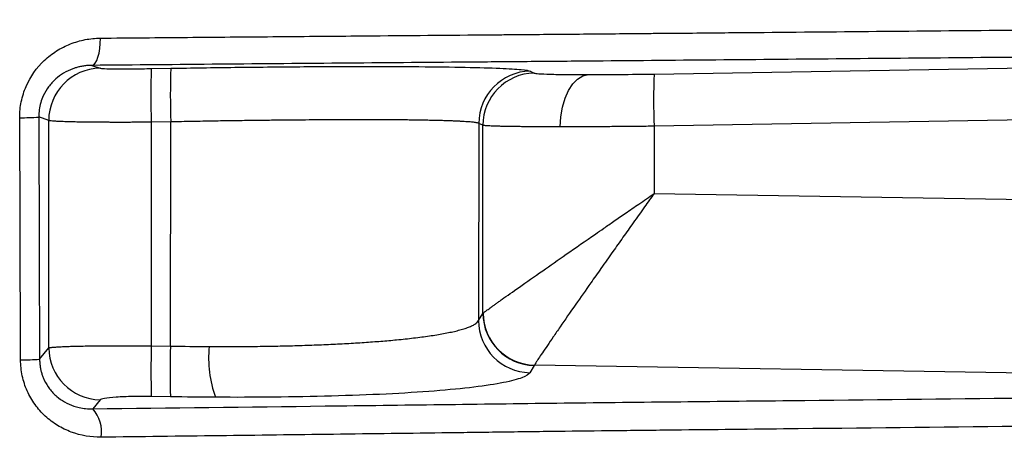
# Model space of a CAD drawing. Header units: millimetres. Extents: x 5 to 597, y 5 to 415.
# Tile 90 of 136: x 336.28 to 341.92, y 317.23 to 319.63. Entities that reach past the tile are written whole.
import ezdxf

# ---------------------------------------------------------------- set-up
doc = ezdxf.new("R2010")
doc.units = ezdxf.units.MM

msp = doc.modelspace()

# ---------------------------------------------------------------- linework, layer by layer
at = {"color": 7, "linetype": 'Continuous', "lineweight": 25}
for p, q in [((339.9133, 319.3146), (348.6238, 319.4628)), ((336.6907, 319.3642), (336.7366, 319.3478)), ((337.0307, 319.3456), (337.1424, 319.3475)), ((339.2029, 319.3314), (339.2265, 319.32)), ((348.6238, 319.1629), (339.9133, 319.0148)), ((336.4426, 319.0474), (336.3852, 319.0679)), ((336.4426, 317.743), (336.4426, 319.0474)), ((337.1424, 319.0398), (337.0307, 319.0379)), ((337.1406, 317.7532), (337.1424, 319.0398)), ((337.0307, 319.0379), (337.0307, 317.755)), ((338.9086, 319.0315), (338.907, 317.8994)), ((338.9322, 319.0202), (338.9086, 319.0315)), ((338.9322, 317.941), (338.9322, 319.0202)), ((339.9133, 319.0148), (339.9133, 318.6283)), ((339.9133, 318.6283), (348.6238, 318.489)), ((338.907, 317.8994), (338.9322, 317.941)), ((336.3903, 317.6782), (336.4426, 317.743)), ((337.0307, 317.755), (337.1406, 317.7532)), ((339.2265, 317.6422), (339.2014, 317.6006)), ((347.3834, 317.5128), (339.2273, 317.6433)), ((337.1406, 317.4623), (337.0307, 317.464)), ((336.7366, 317.4447), (336.6952, 317.3935))]:
    msp.add_line(p, q, dxfattribs=at)
at = {"color": 7, "linetype": 'Continuous', "lineweight": 25, "flags": 128}
for points in [[(336.6907, 319.3642), (336.7003, 319.368), (336.7094, 319.3774), (336.7177, 319.392), (336.725, 319.4114), (336.7309, 319.4349), (336.7353, 319.4615), (336.738, 319.4904), (336.7389, 319.5205)], [(339.376, 319.0113), (339.3791, 319.0687), (339.3882, 319.1239), (339.403, 319.175), (339.4229, 319.2201), (339.4473, 319.2574), (339.4751, 319.2857), (339.5055, 319.3038), (339.5372, 319.3112)], [(336.2811, 317.6742), (336.2784, 318.4524), (336.2762, 319.0639)], [(336.3852, 319.0679), (336.3881, 318.2897), (336.3903, 317.6782)]]:
    msp.add_lwpolyline(points, dxfattribs=at)
at = {"color": 7, "linetype": 'Continuous', "lineweight": 25}
for centre, radius, start, end in [((336.7428, 319.0477), 0.3002, 91.1804, 180.0467), ((341.6309, 319.1918), 4.6028, 178.0845, 181.9155), ((341.7426, 319.1937), 4.6028, 178.0845, 181.9155), ((339.2088, 319.0312), 0.3002, 91.1198, 179.9405), ((339.2324, 319.0199), 0.3002, 91.1198, 179.9405), ((344.4773, 319.1647), 4.5665, 178.1185, 181.8815), ((336.2893, 320.1951), 1.1313, 269.3349, 274.8627), ((339.233, 317.9429), 0.3008, 180.3694, 268.769), ((339.2344, 317.9444), 0.3012, 180.439, 268.636), ((339.2078, 317.9014), 0.3008, 180.3694, 268.769), ((336.7438, 317.7458), 0.3012, 180.5419, 268.6394), ((342.1897, 317.6095), 5.1611, 178.3847, 181.6153), ((342.2996, 317.6077), 5.1611, 178.3847, 181.6153), ((338.0179, 317.686), 0.6586, 174.3671, 200.1105), ((336.2943, 318.8079), 1.1337, 269.3342, 274.8581), ((336.549, 317.2619), 0.1967, 350.7973, 41.9714)]:
    msp.add_arc(centre, radius, start, end, dxfattribs=at)
for points, knots in [([(336.7389, 319.5205), (336.9057, 319.5219), (337.2357, 319.5248), (337.7246, 319.5291), (338.2907, 319.5339), (338.724, 319.5376), (339.0283, 319.5402), (339.1502, 319.5412), (339.3638, 319.543), (339.6087, 319.5453), (339.8216, 319.547), (339.9444, 319.5485), (340.0697, 319.5492), (340.2251, 319.5508), (340.5936, 319.5541), (341.3894, 319.5615), (342.8408, 319.5746), (344.6992, 319.5914), (346.6615, 319.6092), (347.91, 319.6208), (348.5051, 319.6263)], [0, 0, 0, 0, 0.0425932, 0.0842648, 0.124993, 0.187492, 0.1953122, 0.2031171, 0.2187415, 0.2499897, 0.2656145, 0.2729702, 0.2812397, 0.2974872, 0.3124907, 0.3749917, 0.4999934, 0.6820661, 0.8484666, 1, 1, 1, 1]), ([(336.2762, 319.0639), (336.2761, 319.095), (336.2792, 319.1256), (336.2916, 319.1857), (336.301, 319.2155), (336.3375, 319.2997), (336.3736, 319.3505), (336.4388, 319.4124), (336.4627, 319.431), (336.5131, 319.4629), (336.5394, 319.4762), (336.5942, 319.4979), (336.6229, 319.5062), (336.6804, 319.5173), (336.7095, 319.5202), (336.7389, 319.5205)], [0, 0, 0, 0, 0.125, 0.125, 0.25, 0.25, 0.5, 0.5, 0.625, 0.625, 0.75, 0.75, 0.875, 0.875, 1, 1, 1, 1]), ([(348.4583, 319.4675), (346.4939, 319.45), (344.5325, 319.4327), (342.0782, 319.411), (341.5872, 319.4066), (340.8504, 319.4), (340.6048, 319.3978), (340.1134, 319.3934), (339.8675, 319.3912), (339.4996, 319.388), (339.3771, 319.3869), (339.1327, 319.3848), (339.0108, 319.3838), (338.6454, 319.3808), (338.4016, 319.3788), (337.6694, 319.3726), (337.1804, 319.3684), (336.6907, 319.3642)], [0, 0, 0, 0, 0.5, 0.5, 0.625, 0.625, 0.6875, 0.6875, 0.75, 0.75, 0.78125, 0.78125, 0.8125, 0.8125, 0.875, 0.875, 1, 1, 1, 1]), ([(336.6907, 319.3642), (336.6822, 319.364), (336.6657, 319.3636), (336.6419, 319.3606), (336.62, 319.3564), (336.6, 319.3511), (336.5687, 319.3407), (336.5284, 319.3214), (336.4808, 319.2865), (336.4409, 319.2431), (336.4128, 319.196), (336.3961, 319.1511), (336.3868, 319.1101), (336.3858, 319.0823), (336.3852, 319.0684)], [0, 0, 0, 0, 0.0579, 0.111911, 0.162037, 0.208283, 0.250657, 0.382155, 0.500539, 0.629412, 0.750053, 0.834189, 0.917292, 1, 1, 1, 1]), ([(336.7366, 319.3478), (336.739, 319.347), (336.7474, 319.3462), (336.7785, 319.3449), (336.8012, 319.3445), (336.8576, 319.3441), (336.8911, 319.3441), (336.9609, 319.3446), (336.9969, 319.3451), (337.0307, 319.3456)], [0, 0, 0, 0, 0.25, 0.25, 0.5, 0.5, 0.75, 0.75, 1, 1, 1, 1]), ([(337.1424, 319.3475), (337.2617, 319.3496), (337.385, 319.3514), (337.6338, 319.3545), (337.7595, 319.3557), (338.0061, 319.3574), (338.127, 319.3579), (338.3567, 319.3581), (338.4654, 319.3577), (338.6637, 319.3562), (338.7534, 319.355), (338.9091, 319.3518), (338.9751, 319.3498), (339.0818, 319.3453), (339.1226, 319.3428), (339.18, 319.3373), (339.1967, 319.3344), (339.2029, 319.3314)], [0, 0, 0, 0, 0.125, 0.125, 0.25, 0.25, 0.375, 0.375, 0.5, 0.5, 0.625, 0.625, 0.75, 0.75, 0.875, 0.875, 1, 1, 1, 1]), ([(339.2265, 319.32), (339.2293, 319.3187), (339.238, 319.3175), (339.2683, 319.3152), (339.2899, 319.3143), (339.3446, 319.3127), (339.3777, 319.3121), (339.4522, 319.3113), (339.4937, 319.3112), (339.5372, 319.3112)], [0, 0, 0, 0, 0.25, 0.25, 0.5, 0.5, 0.75, 0.75, 1, 1, 1, 1]), ([(339.5372, 319.3112), (339.5919, 319.3112), (339.6529, 319.3114), (339.7808, 319.3126), (339.8477, 319.3135), (339.9133, 319.3146)], [0, 0, 0, 0, 0.5, 0.5, 1, 1, 1, 1]), ([(337.0307, 319.0379), (337.0188, 319.0378), (336.9953, 319.0377), (336.9608, 319.0375), (336.9275, 319.0373), (336.8957, 319.0372), (336.8653, 319.0372), (336.8364, 319.0372), (336.809, 319.0372), (336.7832, 319.0373), (336.7588, 319.0374), (336.7359, 319.0376), (336.7145, 319.0377), (336.6946, 319.0379), (336.676, 319.0381), (336.6588, 319.0383), (336.643, 319.0385), (336.6166, 319.0389), (336.5816, 319.0396), (336.5421, 319.0406), (336.5089, 319.0418), (336.4824, 319.0431), (336.4625, 319.0444), (336.4486, 319.0459), (336.4446, 319.0469), (336.4426, 319.0474)], [0, 0, 0, 0, 0.04019, 0.07919, 0.116998, 0.153615, 0.18904, 0.223275, 0.256318, 0.28817, 0.318831, 0.3483, 0.376579, 0.403665, 0.429561, 0.454265, 0.477778, 0.500099, 0.575111, 0.648924, 0.721538, 0.792952, 0.863168, 0.932183, 1, 1, 1, 1]), ([(338.9086, 319.0315), (338.9073, 319.0321), (338.9048, 319.0331), (338.8984, 319.0345), (338.89, 319.0359), (338.8794, 319.0373), (338.8667, 319.0386), (338.8518, 319.0399), (338.8347, 319.0411), (338.8154, 319.0423), (338.7938, 319.0434), (338.77, 319.0445), (338.744, 319.0455), (338.7157, 319.0464), (338.6851, 319.0473), (338.6523, 319.0481), (338.6173, 319.0489), (338.5801, 319.0495), (338.5407, 319.0501), (338.4991, 319.0507), (338.4554, 319.0511), (338.4095, 319.0515), (338.3614, 319.0517), (338.3101, 319.0519), (338.2544, 319.052), (338.1935, 319.052), (338.1271, 319.0518), (338.0551, 319.0515), (337.9771, 319.0511), (337.8932, 319.0505), (337.8033, 319.0497), (337.7072, 319.0487), (337.6052, 319.0475), (337.4973, 319.046), (337.3837, 319.0443), (337.2648, 319.0422), (337.1837, 319.0406), (337.1424, 319.0398)], [0, 0, 0, 0, 0.022498, 0.045127, 0.067887, 0.090778, 0.1138, 0.136953, 0.160237, 0.183652, 0.207199, 0.230876, 0.254684, 0.278624, 0.302695, 0.326897, 0.351229, 0.375694, 0.400289, 0.425015, 0.449873, 0.474862, 0.499982, 0.52555, 0.552679, 0.581369, 0.611621, 0.643434, 0.676808, 0.711744, 0.74824, 0.786298, 0.825916, 0.867096, 0.909836, 0.954138, 1, 1, 1, 1]), ([(339.376, 319.0113), (339.3636, 319.0113), (339.3385, 319.0113), (339.3024, 319.0114), (339.2671, 319.0115), (339.2331, 319.0117), (339.2002, 319.0119), (339.1687, 319.0122), (339.1386, 319.0125), (339.1101, 319.0129), (339.0833, 319.0133), (339.0583, 319.0138), (339.0352, 319.0143), (339.0141, 319.0148), (338.9952, 319.0154), (338.9784, 319.0161), (338.9641, 319.0168), (338.9521, 319.0176), (338.9427, 319.0184), (338.9357, 319.0193), (338.9333, 319.0199), (338.9322, 319.0202)], [0, 0, 0, 0, 0.048692, 0.097821, 0.147388, 0.197393, 0.247835, 0.298715, 0.350032, 0.401788, 0.453981, 0.506612, 0.55968, 0.613187, 0.667132, 0.721515, 0.776336, 0.831594, 0.887291, 0.943427, 1, 1, 1, 1]), ([(339.9133, 319.0148), (339.8983, 319.0146), (339.8684, 319.0143), (339.8237, 319.0138), (339.7794, 319.0134), (339.7356, 319.013), (339.6924, 319.0126), (339.6498, 319.0123), (339.6079, 319.012), (339.5669, 319.0118), (339.5267, 319.0116), (339.4874, 319.0115), (339.4492, 319.0114), (339.4119, 319.0113), (339.388, 319.0113), (339.376, 319.0113)], [0, 0, 0, 0, 0.078918, 0.157503, 0.235755, 0.313675, 0.391263, 0.468518, 0.54544, 0.622031, 0.698289, 0.774215, 0.849808, 0.92507, 1, 1, 1, 1]), ([(338.9332, 317.9421), (338.9343, 317.943), (338.9365, 317.9448), (338.9418, 317.9489), (338.9486, 317.9541), (338.957, 317.9604), (338.9671, 317.9678), (338.9788, 317.9763), (338.9921, 317.986), (339.0071, 317.9967), (339.0237, 318.0086), (339.0634, 318.0369), (339.1408, 318.0918), (339.2671, 318.1802), (339.4149, 318.2835), (339.5357, 318.3672), (339.6282, 318.4315), (339.6855, 318.4713), (339.7526, 318.5177), (339.8296, 318.5707), (339.8844, 318.6084), (339.9133, 318.6283)], [0, 0, 0, 0, 0.024158, 0.048475, 0.072967, 0.097654, 0.122551, 0.147675, 0.173043, 0.19867, 0.224571, 0.250762, 0.370128, 0.500496, 0.616948, 0.749507, 0.78602, 0.829325, 0.879423, 0.936315, 1, 1, 1, 1]), ([(339.9133, 318.6283), (339.9047, 318.6162), (339.8864, 318.5906), (339.8578, 318.5503), (339.8264, 318.5062), (339.7851, 318.448), (339.7349, 318.3768), (339.6729, 318.2897), (339.6112, 318.202), (339.5392, 318.0997), (339.4582, 317.9839), (339.3869, 317.8812), (339.335, 317.8059), (339.3006, 317.7556), (339.2722, 317.7136), (339.2522, 317.6835), (339.2394, 317.6635), (339.2313, 317.6505), (339.2286, 317.6457), (339.2273, 317.6433)], [0, 0, 0, 0, 0.027067, 0.056976, 0.089787, 0.125562, 0.187457, 0.250319, 0.325967, 0.393482, 0.499448, 0.623837, 0.688116, 0.749331, 0.813206, 0.87485, 0.917093, 0.958817, 1, 1, 1, 1]), ([(337.3625, 317.7506), (337.3821, 317.7505), (337.4214, 317.7504), (337.4801, 317.7504), (337.5387, 317.7507), (337.597, 317.7512), (337.655, 317.7519), (337.7127, 317.7528), (337.7699, 317.7539), (337.8265, 317.7553), (337.8826, 317.7569), (337.938, 317.7587), (337.9927, 317.7608), (338.0465, 317.763), (338.0994, 317.7655), (338.1513, 317.7682), (338.2022, 317.7712), (338.2519, 317.7744), (338.3003, 317.7778), (338.3475, 317.7814), (338.3933, 317.7852), (338.4576, 317.7911), (338.5376, 317.7997), (338.628, 317.8116), (338.7095, 317.8249), (338.768, 317.8373), (338.8092, 317.848), (338.8376, 317.8569), (338.8627, 317.8665), (338.8833, 317.8768), (338.8992, 317.8878), (338.9044, 317.8955), (338.907, 317.8994)], [0, 0, 0, 0, 0.023924, 0.0479519, 0.0720841, 0.0963212, 0.1206636, 0.1451119, 0.1696664, 0.1943278, 0.2190964, 0.2439728, 0.2689573, 0.2940504, 0.3192525, 0.3445642, 0.3699858, 0.3955177, 0.4211603, 0.4469142, 0.4727796, 0.4987571, 0.5597954, 0.6231269, 0.6887552, 0.7566837, 0.7922066, 0.8297412, 0.8692876, 0.9108461, 0.9544169, 1, 1, 1, 1]), ([(336.4426, 317.743), (336.4436, 317.7433), (336.4456, 317.744), (336.451, 317.745), (336.458, 317.7459), (336.4666, 317.7468), (336.4767, 317.7476), (336.488, 317.7484), (336.5006, 317.7491), (336.5141, 317.7498), (336.5286, 317.7505), (336.5439, 317.7511), (336.5598, 317.7517), (336.5763, 317.7522), (336.5932, 317.7526), (336.6104, 317.7531), (336.6377, 317.7537), (336.6769, 317.7543), (336.7305, 317.755), (336.7872, 317.7554), (336.8462, 317.7556), (336.907, 317.7556), (336.9686, 317.7554), (337.01, 317.7551), (337.0307, 317.755)], [0, 0, 0, 0, 0.039125, 0.077426, 0.114903, 0.151555, 0.187382, 0.222385, 0.256564, 0.289919, 0.32245, 0.354156, 0.385038, 0.415097, 0.444332, 0.472743, 0.50033, 0.57356, 0.64617, 0.718163, 0.789539, 0.860303, 0.930455, 1, 1, 1, 1]), ([(336.7432, 317.2305), (336.6846, 317.2298), (336.6272, 317.2395), (336.5447, 317.2702), (336.5185, 317.2829), (336.4687, 317.3133), (336.4449, 317.3311), (336.4011, 317.3715), (336.3814, 317.3936), (336.3466, 317.442), (336.3313, 317.4685), (336.3067, 317.5239), (336.2974, 317.5526), (336.2845, 317.6123), (336.2812, 317.6433), (336.2811, 317.6742)], [0, 0, 0, 0, 0.25, 0.25, 0.375, 0.375, 0.5, 0.5, 0.625, 0.625, 0.75, 0.75, 0.875, 0.875, 1, 1, 1, 1]), ([(336.3903, 317.6782), (336.3904, 317.6713), (336.3907, 317.6575), (336.3931, 317.6369), (336.3968, 317.6165), (336.402, 317.5965), (336.4087, 317.5769), (336.4218, 317.5461), (336.4464, 317.5058), (336.4864, 317.4638), (336.5339, 317.4306), (336.5783, 317.4109), (336.6193, 317.3997), (336.6557, 317.3937), (336.6816, 317.3936), (336.6952, 317.3935)], [0, 0, 0, 0, 0.041594, 0.083163, 0.124785, 0.166542, 0.208512, 0.250774, 0.371613, 0.500355, 0.618842, 0.749978, 0.823501, 0.906833, 1, 1, 1, 1]), ([(339.2014, 317.6006), (339.1955, 317.591), (339.1806, 317.5813), (339.1306, 317.5621), (339.0953, 317.5526), (339.0037, 317.5345), (338.9473, 317.5258), (338.8145, 317.5096), (338.7382, 317.5022), (338.5687, 317.4889), (338.4756, 317.4831), (338.2775, 317.4733), (338.1725, 317.4694), (337.9562, 317.4634), (337.8449, 317.4614), (337.6216, 317.4592), (337.5095, 317.459), (337.3994, 317.4595)], [0, 0, 0, 0, 0.125, 0.125, 0.25, 0.25, 0.375, 0.375, 0.5, 0.5, 0.625, 0.625, 0.75, 0.75, 0.875, 0.875, 1, 1, 1, 1]), ([(336.6952, 317.3935), (337.1397, 317.3987), (337.5837, 317.404), (338.2488, 317.4123), (338.4703, 317.4151), (338.8022, 317.4194), (338.9128, 317.4209), (339.1341, 317.4238), (339.245, 317.4251), (339.5783, 317.4291), (339.8012, 317.4315), (340.2475, 317.4362), (340.4705, 317.4386), (341.1397, 317.4457), (341.5856, 317.4505), (342.923, 317.465), (343.8143, 317.4748), (345.1513, 317.4895), (345.597, 317.4943), (346.4891, 317.5039), (346.9355, 317.5085), (347.3834, 317.5128)], [0, 0, 0, 0, 0.125, 0.125, 0.1875, 0.1875, 0.21875, 0.21875, 0.25, 0.25, 0.3125, 0.3125, 0.375, 0.375, 0.5, 0.5, 0.75, 0.75, 0.875, 0.875, 1, 1, 1, 1]), ([(337.0307, 317.464), (336.9969, 317.4646), (336.9609, 317.4646), (336.8911, 317.4634), (336.8576, 317.4622), (336.8012, 317.4585), (336.7785, 317.456), (336.7474, 317.4506), (336.739, 317.4476), (336.7366, 317.4447)], [0, 0, 0, 0, 0.25, 0.25, 0.5, 0.5, 0.75, 0.75, 1, 1, 1, 1]), ([(347.4278, 317.354), (347.3182, 317.3523), (347.0931, 317.3489), (346.7468, 317.3442), (346.3825, 317.3398), (346.0002, 317.3355), (345.5999, 317.3313), (345.1815, 317.327), (344.6278, 317.3213), (343.9167, 317.3137), (343.0257, 317.3041), (341.9576, 317.2918), (340.9633, 317.281), (340.2664, 317.2735), (339.9876, 317.2705), (339.8761, 317.2693), (339.6811, 317.2671), (339.4586, 317.2646), (339.2366, 317.2618), (339.112, 317.2604), (339.0292, 317.259), (338.9739, 317.2585), (338.8772, 317.2571), (338.5731, 317.2532), (338.0786, 317.2467), (337.4134, 317.2385), (336.9691, 317.2332), (336.7432, 317.2305)], [0, 0, 0, 0, 0.030597, 0.062903, 0.096914, 0.132628, 0.170044, 0.209166, 0.249999, 0.325386, 0.408671, 0.499996, 0.624994, 0.687493, 0.695305, 0.703118, 0.718743, 0.749993, 0.765634, 0.781244, 0.785154, 0.789056, 0.796869, 0.812495, 0.874997, 0.936416, 1, 1, 1, 1])]:
    msp.add_open_spline(points, degree=3, knots=knots, dxfattribs=at)
for points in [[(336.3852, 319.0684), (336.3852, 319.0683), (336.3852, 319.0681), (336.3852, 319.0679)], [(338.9322, 317.941), (338.9325, 317.9414), (338.9328, 317.9417), (338.9332, 317.9421)], [(337.1406, 317.7532), (337.2148, 317.7519), (337.289, 317.751), (337.3625, 317.7506)], [(339.2273, 317.6433), (339.227, 317.6429), (339.2267, 317.6425), (339.2265, 317.6422)], [(337.3994, 317.4595), (337.3137, 317.46), (337.2271, 317.4609), (337.1406, 317.4623)]]:
    msp.add_open_spline(points, degree=3, dxfattribs=at)

doc.saveas('drawing.dxf')
